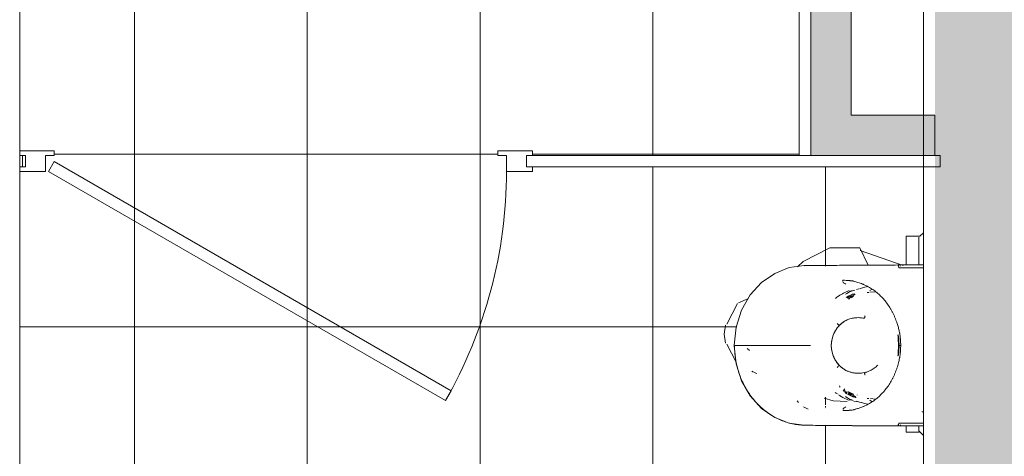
# Model space of a CAD drawing. Header units: metres. Extents: x 82 to 222, y -4 to 154.
# Tile 137 of 214: x 112.984 to 114.693, y 109.97 to 110.728. Entities that reach past the tile are written whole.
import ezdxf

# ---------------------------------------------------------------- set-up
doc = ezdxf.new("R2010")
doc.units = ezdxf.units.M
for name, color, linetype, lineweight in [('A-AREA-PATT', 7, 'Continuous', 5), ('A-DOOR', 7, 'Continuous', 5), ('A-GENM', 7, 'Continuous', 5), ('A-WALL', 7, 'Continuous', 5), ('G-IMPT', 7, 'Continuous', 5), ('I-WALL', 7, 'Continuous', 5), ('P-SANR-FIXT', 7, 'Continuous', 5)]:
    doc.layers.add(name, color=color, linetype=linetype, lineweight=lineweight)
doc.layers.add('A-DOOR-FRAM', color=7, linetype='Continuous', lineweight=5, true_color=0x2a2a2a)
doc.layers.add('A-WALL-PATT', color=7, linetype='Continuous', true_color=0x2a2a2a)

# ---------------------------------------------------------------- blocks, each defined once
blk = doc.blocks.new('Grz_porte 1V recouvrement 30_ - 80x204-3371271-DCE-Plan de reperage des sol- rez de rue-200 - Dépendante 1')
at = {"layer": 'A-DOOR'}
for p, q in [((-0.2941, 0.4158), (-0.3041, 0.3985)), ((0.395, 0.018), (-0.2941, 0.4158)), ((-0.3041, 0.3985), (0.385, 0.0007)), ((0.395, 0.018), (0.385, 0.0007))]:
    blk.add_line(p, q, dxfattribs=at)
blk.add_arc((0.4, 0.018), 0.8, 150.179, 180, dxfattribs=at)
at = {"layer": 'A-DOOR-FRAM', "color": 7}
for p, q in [((-0.445, 0.018), (-0.4, 0.018)), ((-0.445, 0.01), (-0.445, 0.018)), ((-0.4, 0.018), (-0.4, -0.01)), ((0.4, 0.018), (0.445, 0.018)), ((0.4, -0.01), (0.4, 0.018)), ((0.445, 0.01), (0.44, 0.01)), ((-0.445, -0.018), (-0.445, -0.01)), ((-0.4, -0.01), (-0.385, -0.01)), ((-0.385, -0.01), (-0.385, -0.018)), ((0.385, -0.01), (0.4, -0.01)), ((0.385, -0.018), (0.385, -0.01)), ((0.44, -0.01), (0.445, -0.01)), ((-0.385, -0.018), (-0.445, -0.018)), ((0.445, -0.018), (0.385, -0.018))]:
    blk.add_line(p, q, dxfattribs=at)
blk = doc.blocks.new('Grz_urinoir - Grz_urinoir-4031497-DCE-Plan de reperage des sol- rez de rue-200 - Dépendante 1')
at = {"layer": 'P-SANR-FIXT'}
for p, q in [((-0.331, -0.201), (-0.337, -0.195)), ((-0.331, -0.2251), (-0.331, -0.201)), ((-0.3291, -0.2029), (-0.2809, -0.2029)), ((-0.0015, -0.2029), (0.0072, -0.2029)), ((0.0072, -0.2029), (0.0151, -0.195)), ((0.0091, -0.2249), (0.0091, -0.2021)), ((-0.2806, -0.2251), (-0.331, -0.2251)), ((-0.3291, -0.2249), (-0.2807, -0.2249)), ((-0.2802, -0.2299), (-0.3059, -0.3049)), ((0.0091, -0.2249), (-0.002, -0.2249)), ((-0.002, -0.2249), (0.0091, -0.2249)), ((-0.3109, -0.3052), (-0.2806, -0.2911)), ((-0.3109, -0.3052), (-0.3109, -0.3575)), ((-0.0437, -0.3158), (-0.0434, -0.3077)), ((-0.0451, -0.3515), (-0.0441, -0.3272)), ((-0.3109, -0.3575), (-0.2867, -0.4039)), ((-0.0498, -0.3672), (-0.0451, -0.3515)), ((-0.2867, -0.4039), (-0.2776, -0.4137)), ((-0.0305, -0.395), (-0.0349, -0.4033)), ((-0.0423, -0.4116), (-0.0448, -0.4143)), ((-0.095, -0.4898), (-0.0963, -0.4928)), ((-0.0925, -0.4842), (-0.0944, -0.4885)), ((-0.2229, -0.4988), (-0.2154, -0.5157)), ((-0.136, -0.5011), (-0.1324, -0.4969)), ((-0.2138, -0.5176), (-0.1782, -0.5362)), ((-0.1123, -0.5198), (-0.1437, -0.5362)), ((-0.1766, -0.5386), (-0.161, -0.541)), ((-0.1453, -0.5386), (-0.161, -0.541))]:
    blk.add_line(p, q, dxfattribs=at)
blk = doc.blocks.new('Sanitary_Urinals_DELABIE_134718-DELTACERAM-wall-hung-urinal - Sanitary_Urinals_DELABIE_134718-DELTACERAM-wall-hung-urinal-4210091-DCE-Plan de reperage des sol- rez de rue-200 - Dépendante 1')
at = {"layer": 'A-GENM'}
for p, q in [((114.4281, 110.2565), (114.434, 110.2582)), ((114.437, 110.259), (114.4409, 110.2601)), ((114.4161, 110.0818), (114.4135, 110.084)), ((114.4207, 110.0788), (114.4171, 110.081)), ((114.4312, 110.0667), (114.4281, 110.0675)), ((114.4134, 110.0489), (114.4135, 110.0505)), ((114.5529, 110.0468), (114.5503, 110.0468))]:
    blk.add_line(p, q, dxfattribs=at)
at = {"layer": 'A-GENM', "flags": 128}
for points in [[(114.5529, 110.2968), (114.5475, 110.2968), (114.5401, 110.2968), (114.5326, 110.2968), (114.5252, 110.2968), (114.5177, 110.2968), (114.5103, 110.2968)], [(114.5529, 110.3018), (114.5472, 110.3018), (114.5356, 110.3017), (114.5242, 110.3017), (114.5129, 110.3017)], [(114.4184, 110.2686), (114.4174, 110.2692), (114.4163, 110.2697), (114.4153, 110.2703)], [(114.4418, 110.2603), (114.4492, 110.2624), (114.4557, 110.2643)], [(114.4208, 110.2453), (114.4259, 110.2475), (114.4313, 110.249)], [(114.5108, 110.162), (114.5109, 110.162), (114.511, 110.162), (114.5111, 110.162)], [(114.4313, 110.075), (114.4259, 110.0765), (114.4227, 110.0778)], [(114.4447, 110.0629), (114.4421, 110.0636), (114.437, 110.065)], [(114.4557, 110.0598), (114.4492, 110.0616), (114.4453, 110.0627)], [(114.4137, 110.0513), (114.4139, 110.0519), (114.4145, 110.053), (114.4153, 110.0537)], [(114.4153, 110.0537), (114.4163, 110.0543), (114.4174, 110.0548), (114.4184, 110.0554)], [(114.5103, 110.0273), (114.5401, 110.0273), (114.5529, 110.0273)], [(114.5129, 110.0223), (114.5245, 110.0223), (114.5361, 110.0223), (114.5477, 110.0223), (114.5529, 110.0223)]]:
    blk.add_lwpolyline(points, dxfattribs=at)
at = {"layer": 'A-GENM'}
for start, end in [(136.7345, 180), (136.9929, 180), (180, 223.2655), (180, 223.0071)]:
    blk.add_arc((114.4429, 110.162), 0.0499, start, end, dxfattribs=at)
for points in [[(114.3472, 110.3005), (114.3534, 110.3006), (114.3656, 110.3007), (114.384, 110.3009), (114.4024, 110.3011), (114.4208, 110.3012), (114.4392, 110.3013), (114.4576, 110.3014), (114.476, 110.3015), (114.4944, 110.3016), (114.5067, 110.3017), (114.5129, 110.3017)], [(114.5132, 110.2998), (114.5132, 110.2999), (114.5131, 110.2999), (114.5131, 110.3001), (114.5131, 110.3002), (114.5131, 110.3003), (114.5131, 110.3004)], [(114.4281, 110.2565), (114.4244, 110.2549), (114.4209, 110.2531), (114.4174, 110.2509)], [(114.4293, 110.2474), (114.4264, 110.2466), (114.4234, 110.2455), (114.4206, 110.244)], [(114.4224, 110.243), (114.4231, 110.2434), (114.4237, 110.2439), (114.4244, 110.2443)], [(114.4254, 110.2441), (114.4249, 110.2438), (114.4244, 110.2435), (114.4239, 110.2432)], [(114.426, 110.2454), (114.4263, 110.2455), (114.4268, 110.2459), (114.4276, 110.2463), (114.4282, 110.2466), (114.4284, 110.2468)], [(114.4316, 110.2471), (114.431, 110.2469), (114.43, 110.2464), (114.4284, 110.2457), (114.4274, 110.2452), (114.4269, 110.2449)], [(114.4284, 110.2468), (114.4285, 110.2468), (114.4288, 110.2468), (114.4292, 110.2468), (114.4295, 110.2468), (114.4299, 110.2468), (114.4302, 110.2469), (114.4306, 110.2469), (114.4309, 110.247), (114.4312, 110.247), (114.4314, 110.2471), (114.4316, 110.2471)], [(114.4516, 110.2132), (114.4515, 110.2129), (114.4514, 110.2123), (114.4511, 110.2112), (114.4508, 110.2101), (114.4507, 110.2094), (114.4506, 110.2091)], [(114.4032, 110.2001), (114.4034, 110.1999), (114.4038, 110.1995), (114.4045, 110.1989), (114.4052, 110.1982), (114.4057, 110.1976), (114.4061, 110.1971), (114.4064, 110.1967), (114.4066, 110.1963), (114.4066, 110.1962), (114.4066, 110.1962)], [(114.4066, 110.1962), (114.4066, 110.1962), (114.4066, 110.1963), (114.4064, 110.1967), (114.4061, 110.1971), (114.4057, 110.1976), (114.4052, 110.1982), (114.4045, 110.1989), (114.4038, 110.1995), (114.4034, 110.1999), (114.4032, 110.2001)], [(114.4232, 110.2074), (114.4216, 110.2068), (114.4184, 110.2053), (114.414, 110.2027), (114.4099, 110.1996), (114.4075, 110.1973), (114.4064, 110.196)], [(114.225, 110.162), (114.2322, 110.162), (114.2486, 110.162), (114.2794, 110.162), (114.3155, 110.162), (114.3426, 110.162), (114.3568, 110.162)], [(114.393, 110.162), (114.393, 110.159), (114.3935, 110.153), (114.396, 110.1442), (114.4002, 110.1356), (114.4042, 110.1303), (114.4066, 110.1278)], [(114.5136, 110.162), (114.5131, 110.162), (114.5122, 110.162), (114.5113, 110.162), (114.5111, 110.162), (114.5111, 110.162)], [(114.4066, 110.1278), (114.4066, 110.1278), (114.4066, 110.1277), (114.4064, 110.1274), (114.4061, 110.1269), (114.4057, 110.1264), (114.4052, 110.1258), (114.4045, 110.1252), (114.4038, 110.1245), (114.4034, 110.1241), (114.4032, 110.1239)], [(114.4032, 110.1239), (114.4034, 110.1241), (114.4038, 110.1245), (114.4045, 110.1252), (114.4052, 110.1258), (114.4057, 110.1264), (114.4061, 110.1269), (114.4064, 110.1274), (114.4066, 110.1277), (114.4066, 110.1278), (114.4066, 110.1278)], [(114.4186, 110.1187), (114.4171, 110.1195), (114.4142, 110.1212), (114.4102, 110.1242), (114.4077, 110.1266), (114.4066, 110.1278)], [(114.4232, 110.1167), (114.4216, 110.1172), (114.4201, 110.1179), (114.4186, 110.1187)], [(114.4506, 110.1149), (114.4507, 110.1146), (114.4508, 110.1139), (114.4511, 110.1128), (114.4514, 110.1117), (114.4515, 110.1111), (114.4516, 110.1108)], [(114.3998, 110.0805), (114.401, 110.0795), (114.4023, 110.0786), (114.4035, 110.0778)], [(114.4169, 110.0824), (114.4159, 110.0831), (114.415, 110.0839), (114.414, 110.0847)], [(114.4168, 110.0853), (114.4163, 110.0858), (114.4157, 110.0863), (114.4152, 110.0868)], [(114.4174, 110.0731), (114.4209, 110.0709), (114.4244, 110.0691), (114.4281, 110.0675)], [(114.4207, 110.08), (114.4197, 110.0805), (114.4187, 110.0811), (114.4178, 110.0818)], [(114.422, 110.0819), (114.4221, 110.0818), (114.4222, 110.0818), (114.4225, 110.0816), (114.4227, 110.0815), (114.4228, 110.0814), (114.4229, 110.0813)], [(114.4244, 110.0797), (114.4237, 110.0801), (114.4231, 110.0806), (114.4224, 110.0811)], [(114.4293, 110.0767), (114.4271, 110.0772), (114.4248, 110.078), (114.4226, 110.079)], [(114.4239, 110.0808), (114.4244, 110.0805), (114.4253, 110.0799), (114.4269, 110.0791), (114.4284, 110.0783), (114.43, 110.0776), (114.431, 110.0771), (114.4316, 110.0769)], [(114.4284, 110.0772), (114.4282, 110.0774), (114.4276, 110.0777), (114.4268, 110.0782), (114.426, 110.0787), (114.4252, 110.0792), (114.4247, 110.0795), (114.4244, 110.0797)], [(114.4316, 110.0769), (114.4314, 110.0769), (114.4312, 110.077), (114.4309, 110.0771), (114.4306, 110.0771), (114.4302, 110.0772), (114.4299, 110.0772), (114.4295, 110.0772), (114.4292, 110.0772), (114.4288, 110.0772), (114.4285, 110.0772), (114.4284, 110.0772)], [(114.438, 110.0756), (114.438, 110.0759), (114.4381, 110.0762), (114.4381, 110.0765)], [(114.4633, 110.0644), (114.4625, 110.065), (114.4618, 110.0655), (114.4612, 110.066)], [(114.5129, 110.0223), (114.5067, 110.0223), (114.4944, 110.0224), (114.476, 110.0225), (114.4576, 110.0226), (114.4392, 110.0227), (114.4208, 110.0228), (114.4024, 110.0229), (114.384, 110.0231), (114.3656, 110.0233), (114.3534, 110.0234), (114.3472, 110.0235)]]:
    blk.add_open_spline(points, degree=3, dxfattribs=at)
for points, knots in [([(114.5099, 110.3009), (114.5099, 110.3008), (114.5098, 110.3007), (114.5097, 110.3006), (114.5095, 110.3004), (114.5094, 110.3002), (114.5093, 110.3001), (114.5092, 110.3), (114.5092, 110.2998), (114.5093, 110.2997), (114.5095, 110.2994), (114.5097, 110.2992), (114.5099, 110.2991), (114.51, 110.299)], [0.4, 0.4, 0.4, 0.4, 0.425, 0.45, 0.5, 0.525, 0.55, 0.575, 0.6, 0.625, 0.65, 0.7, 0.725, 0.725, 0.725, 0.725]), ([(114.5129, 110.3017), (114.5126, 110.3017), (114.5119, 110.3017), (114.5113, 110.3017), (114.5109, 110.3017), (114.5106, 110.3016), (114.5103, 110.3016), (114.5102, 110.3015), (114.51, 110.3015), (114.5099, 110.3014), (114.5099, 110.3014), (114.5099, 110.3013)], [0, 0, 0, 0, 0.05, 0.1, 0.125, 0.15, 0.175, 0.19375, 0.2125, 0.2375, 0.275, 0.275, 0.275, 0.275]), ([(114.5104, 110.2985), (114.5104, 110.2984), (114.5105, 110.2983), (114.5105, 110.2981), (114.5105, 110.2979), (114.5105, 110.2976), (114.5105, 110.2974), (114.5104, 110.2971), (114.5104, 110.2969), (114.5103, 110.2968)], [0.79375, 0.79375, 0.79375, 0.79375, 0.8125, 0.8375, 0.875, 0.9, 0.925, 0.95, 1, 1, 1, 1]), ([(114.513, 110.3011), (114.513, 110.3012), (114.513, 110.3013), (114.5129, 110.3015), (114.5129, 110.3016), (114.5129, 110.3017)], [0.8888889, 0.8888889, 0.8888889, 0.8888889, 0.9166667, 0.9444444, 1, 1, 1, 1]), ([(114.4125, 110.2734), (114.4125, 110.2734), (114.4125, 110.2735), (114.4125, 110.2737), (114.4126, 110.2739), (114.4127, 110.2742), (114.4129, 110.2746), (114.4132, 110.275), (114.4134, 110.2751)], [0.8, 0.8, 0.8, 0.8, 0.825, 0.85, 0.875, 0.9, 0.95, 1, 1, 1, 1]), ([(114.4134, 110.2751), (114.4153, 110.2751), (114.4181, 110.275), (114.4211, 110.2749), (114.4227, 110.2747), (114.4239, 110.2746), (114.425, 110.2745), (114.4263, 110.2744), (114.4278, 110.2743), (114.4294, 110.2741), (114.4309, 110.2738), (114.4327, 110.2733), (114.4355, 110.2726), (114.4393, 110.2715), (114.4433, 110.2702), (114.4466, 110.2689), (114.4492, 110.2678), (114.4518, 110.2666), (114.4552, 110.265), (114.4592, 110.2629), (114.4643, 110.2598), (114.4703, 110.2554), (114.4771, 110.2495), (114.4835, 110.243), (114.4894, 110.2358), (114.4938, 110.2293), (114.4971, 110.2238), (114.4994, 110.2196), (114.5015, 110.2152), (114.5035, 110.2106), (114.505, 110.2068), (114.5061, 110.2037), (114.5071, 110.2012), (114.508, 110.1981), (114.5093, 110.1935), (114.5105, 110.1889), (114.5112, 110.1855), (114.5116, 110.1838), (114.5121, 110.1815), (114.5124, 110.1789), (114.5126, 110.1766), (114.5128, 110.1747), (114.5129, 110.1733), (114.5131, 110.1708), (114.5134, 110.167), (114.5135, 110.1637), (114.5136, 110.162)], [0, 0, 0, 0, 0.045455, 0.068182, 0.079545, 0.090909, 0.102273, 0.113636, 0.136364, 0.159091, 0.170455, 0.181818, 0.204545, 0.227273, 0.25, 0.272727, 0.284091, 0.295455, 0.318182, 0.340909, 0.363636, 0.409091, 0.454545, 0.5, 0.545455, 0.590909, 0.613636, 0.636364, 0.659091, 0.681818, 0.704545, 0.715909, 0.727273, 0.744318, 0.761364, 0.795455, 0.8125, 0.821023, 0.829545, 0.863636, 0.897727, 0.90625, 0.914773, 0.931818, 0.965909, 1, 1, 1, 1]), ([(114.4153, 110.2703), (114.4152, 110.2703), (114.4149, 110.2704), (114.4147, 110.2705), (114.4145, 110.2706), (114.4144, 110.2706), (114.4143, 110.2707), (114.4142, 110.2708), (114.4142, 110.2709), (114.4141, 110.271), (114.414, 110.2711), (114.414, 110.2712), (114.414, 110.2713), (114.414, 110.2714), (114.4139, 110.2715), (114.4139, 110.2716), (114.4139, 110.2718), (114.4138, 110.2719), (114.4138, 110.2721), (114.4137, 110.2723), (114.4137, 110.2724), (114.4136, 110.2724)], [0, 0, 0, 0, 0.05, 0.1, 0.125, 0.15, 0.175, 0.2, 0.225, 0.25, 0.275, 0.3, 0.325, 0.35, 0.375, 0.4, 0.4375, 0.475, 0.525, 0.5625, 0.59375, 0.59375, 0.59375, 0.59375]), ([(114.4228, 110.2568), (114.42, 110.2556), (114.4144, 110.253), (114.4067, 110.2485), (114.4019, 110.2452), (114.4001, 110.2438)], [0, 0, 0, 0, 0.2, 0.4, 0.5330394, 0.5330394, 0.5330394, 0.5330394]), ([(114.4187, 110.245), (114.4211, 110.2467), (114.4259, 110.2495), (114.4312, 110.2512), (114.4336, 110.2518)], [0.6448502, 0.6448502, 0.6448502, 0.6448502, 0.8, 0.9315255, 0.9315255, 0.9315255, 0.9315255]), ([(114.4281, 110.2565), (114.4275, 110.2563), (114.4263, 110.2561), (114.4245, 110.2563), (114.4234, 110.2566), (114.4228, 110.2568)], [0, 0, 0, 0, 0.4, 0.7, 1, 1, 1, 1]), ([(114.4296, 110.2571), (114.4294, 110.2571), (114.4291, 110.2569), (114.4288, 110.2568), (114.4285, 110.2567), (114.4284, 110.2566), (114.4282, 110.2566), (114.4281, 110.2565), (114.4281, 110.2565)], [0, 0, 0, 0, 0.25, 0.5, 0.625, 0.75, 0.84375, 1, 1, 1, 1]), ([(114.4342, 110.2507), (114.4341, 110.2506), (114.4339, 110.2505), (114.4335, 110.2503), (114.4331, 110.2501), (114.4328, 110.2499), (114.4325, 110.2497), (114.4323, 110.2496), (114.4322, 110.2495), (114.4321, 110.2494), (114.432, 110.2494), (114.4319, 110.2493), (114.4316, 110.2492), (114.4314, 110.2491), (114.4313, 110.249)], [0.6, 0.6, 0.6, 0.6, 0.65, 0.7, 0.75, 0.8, 0.85, 0.875, 0.8875, 0.9, 0.9125, 0.925, 0.95, 1, 1, 1, 1]), ([(114.4239, 110.2432), (114.4237, 110.2432), (114.4235, 110.243), (114.4232, 110.2428), (114.423, 110.2428), (114.423, 110.2427)], [0, 0, 0, 0, 0.05, 0.075, 0.1, 0.1, 0.1, 0.1]), ([(114.4506, 110.2091), (114.447, 110.2099), (114.4406, 110.2106), (114.4313, 110.2098), (114.4259, 110.2084), (114.4232, 110.2074)], [0, 0, 0, 0, 0.4, 0.7, 1, 1, 1, 1]), ([(114.4066, 110.1962), (114.4042, 110.1937), (114.4001, 110.1883), (114.3946, 110.1771), (114.393, 110.168), (114.393, 110.162)], [0, 0, 0, 0, 0.25, 0.5, 1, 1, 1, 1]), ([(114.393, 110.162), (114.393, 110.1652), (114.3936, 110.1715), (114.3971, 110.1834), (114.4022, 110.1916), (114.4066, 110.1962)], [0, 0, 0, 0, 0.25, 0.5, 1, 1, 1, 1]), ([(114.4066, 110.1962), (114.4077, 110.1974), (114.4102, 110.1998), (114.4156, 110.2039), (114.42, 110.2062), (114.4232, 110.2074)], [0, 0, 0, 0, 0.25, 0.5, 1, 1, 1, 1]), ([(114.5094, 110.162), (114.5094, 110.1627), (114.5094, 110.1641), (114.5094, 110.1661), (114.5094, 110.168), (114.5093, 110.1706), (114.5092, 110.1735), (114.509, 110.1768), (114.5088, 110.1795), (114.5088, 110.1802), (114.5088, 110.1802)], [0, 0, 0, 0, 0.071429, 0.142857, 0.214286, 0.285714, 0.428571, 0.571429, 0.785714, 1, 1, 1, 1]), ([(114.5088, 110.1802), (114.5089, 110.1802), (114.509, 110.1799), (114.5093, 110.1785), (114.5097, 110.1764), (114.5101, 110.173), (114.5105, 110.1681), (114.5106, 110.1641), (114.5106, 110.162)], [0, 0, 0, 0, 0.142857, 0.285714, 0.428571, 0.571429, 0.785714, 1, 1, 1, 1]), ([(114.3465, 110.0235), (114.3395, 110.0236), (114.3254, 110.0253), (114.3054, 110.0317), (114.2862, 110.0419), (114.2718, 110.0534), (114.2613, 110.0642), (114.254, 110.073), (114.2475, 110.0825), (114.2417, 110.0926), (114.2366, 110.1034), (114.2331, 110.1127), (114.2308, 110.1203), (114.2293, 110.1261), (114.228, 110.1319), (114.2271, 110.1368), (114.2265, 110.1408), (114.2261, 110.1438), (114.2258, 110.1468), (114.2255, 110.1499), (114.2253, 110.1524), (114.2252, 110.1544), (114.2252, 110.1559), (114.2251, 110.1572), (114.2251, 110.1582), (114.2251, 110.159), (114.225, 110.1597), (114.225, 110.1604), (114.225, 110.1609), (114.225, 110.1612), (114.225, 110.1614), (114.225, 110.1616), (114.225, 110.1618), (114.225, 110.162), (114.225, 110.162)], [0, 0, 0, 0, 0.111111, 0.222222, 0.333333, 0.444444, 0.5, 0.555556, 0.611111, 0.666667, 0.722222, 0.777778, 0.805556, 0.833333, 0.861111, 0.888889, 0.902778, 0.916667, 0.930556, 0.944444, 0.958333, 0.965278, 0.972222, 0.979167, 0.982639, 0.986111, 0.989583, 0.993056, 0.994792, 0.996528, 0.997396, 0.998264, 0.999132, 1, 1, 1, 1]), ([(114.2458, 110.162), (114.2471, 110.162), (114.2498, 110.162), (114.2526, 110.162), (114.2542, 110.162)], [0.214623, 0.214623, 0.214623, 0.214623, 0.25, 0.28999433, 0.28999433, 0.28999433, 0.28999433]), ([(114.4066, 110.1278), (114.4044, 110.1301), (114.4016, 110.1337), (114.3984, 110.1392), (114.3958, 110.1449), (114.3936, 110.1525), (114.393, 110.1588), (114.393, 110.162)], [0, 0, 0, 0, 0.25, 0.375, 0.5, 0.75, 1, 1, 1, 1]), ([(114.5136, 110.162), (114.5135, 110.1598), (114.5133, 110.1565), (114.5131, 110.153), (114.513, 110.1511), (114.5128, 110.1497), (114.5127, 110.1484), (114.5126, 110.1468), (114.5124, 110.1451), (114.5122, 110.1432), (114.5118, 110.1414), (114.5114, 110.1393), (114.5107, 110.1361), (114.5096, 110.1317), (114.5084, 110.127), (114.5072, 110.1232), (114.5061, 110.1203), (114.505, 110.1172), (114.5035, 110.1134), (114.5015, 110.1088), (114.4987, 110.1029), (114.4947, 110.096), (114.4894, 110.0882), (114.4835, 110.0811), (114.4771, 110.0745), (114.4714, 110.0696), (114.4667, 110.066), (114.463, 110.0635), (114.4592, 110.0612), (114.4552, 110.059), (114.4518, 110.0574), (114.4492, 110.0562), (114.4469, 110.0552), (114.4443, 110.0542), (114.4403, 110.0528), (114.4364, 110.0517), (114.4334, 110.0509), (114.4319, 110.0505), (114.43, 110.05), (114.4278, 110.0497), (114.4258, 110.0495), (114.4242, 110.0494), (114.423, 110.0493), (114.4209, 110.0491), (114.4176, 110.049), (114.4148, 110.0489), (114.4134, 110.0489)], [0, 0, 0, 0, 0.045455, 0.068182, 0.079545, 0.090909, 0.102273, 0.113636, 0.136364, 0.159091, 0.170455, 0.181818, 0.204545, 0.227273, 0.25, 0.272727, 0.284091, 0.295455, 0.318182, 0.340909, 0.363636, 0.409091, 0.454545, 0.5, 0.545455, 0.590909, 0.613636, 0.636364, 0.659091, 0.681818, 0.704545, 0.715909, 0.727273, 0.744318, 0.761364, 0.795455, 0.8125, 0.821023, 0.829545, 0.863636, 0.897727, 0.90625, 0.914773, 0.931818, 0.965909, 1, 1, 1, 1]), ([(114.5106, 110.162), (114.5106, 110.1606), (114.5106, 110.1579), (114.5104, 110.154), (114.51, 110.1506), (114.5096, 110.1472), (114.5091, 110.1445), (114.5089, 110.1438), (114.5088, 110.1438)], [0, 0, 0, 0, 0.142857, 0.285714, 0.428571, 0.571429, 0.785714, 1, 1, 1, 1]), ([(114.5088, 110.1438), (114.5088, 110.1438), (114.5088, 110.1441), (114.5088, 110.1455), (114.509, 110.1477), (114.5092, 110.1503), (114.5093, 110.1532), (114.5094, 110.1555), (114.5094, 110.1575), (114.5094, 110.1589), (114.5094, 110.1605), (114.5094, 110.1615), (114.5094, 110.162)], [0, 0, 0, 0, 0.142857, 0.285714, 0.428571, 0.571429, 0.678571, 0.785714, 0.839286, 0.892857, 0.946429, 1, 1, 1, 1]), ([(114.4064, 110.128), (114.4075, 110.1268), (114.4099, 110.1244), (114.4152, 110.1204), (114.4199, 110.1179), (114.4232, 110.1166)], [0, 0, 0, 0, 0.25, 0.5, 1, 1, 1, 1]), ([(114.4506, 110.1149), (114.4523, 110.1153), (114.4557, 110.1162), (114.4615, 110.1186), (114.4677, 110.1223), (114.4718, 110.126), (114.4737, 110.128)], [0, 0, 0, 0, 0.2, 0.4, 0.7, 1, 1, 1, 1]), ([(114.4232, 110.1166), (114.425, 110.116), (114.4286, 110.1149), (114.436, 110.1137), (114.4434, 110.1136), (114.4488, 110.1145), (114.4506, 110.1149)], [0, 0, 0, 0, 0.2, 0.4, 0.8, 1, 1, 1, 1]), ([(114.4087, 110.0893), (114.4082, 110.09), (114.4077, 110.0908), (114.4072, 110.0917), (114.4071, 110.0918)], [0.60374342, 0.60374342, 0.60374342, 0.60374342, 0.64285714, 0.64840626, 0.64840626, 0.64840626, 0.64840626]), ([(114.4057, 110.0763), (114.4072, 110.0753), (114.4129, 110.0718), (114.4186, 110.069), (114.4228, 110.0673)], [0.6, 0.6, 0.6, 0.6, 0.7, 1, 1, 1, 1]), ([(114.4199, 110.0782), (114.4199, 110.0782), (114.4193, 110.0786), (114.4182, 110.0794), (114.4172, 110.0802), (114.4167, 110.0806)], [0.31721664, 0.31721664, 0.31721664, 0.31721664, 0.32142857, 0.35714286, 0.39381003, 0.39381003, 0.39381003, 0.39381003]), ([(114.4364, 110.0717), (114.4357, 110.0718), (114.4343, 110.0721), (114.4322, 110.0726), (114.4302, 110.0732), (114.4281, 110.0739), (114.4257, 110.0749), (114.4234, 110.0761), (114.4221, 110.0768), (114.4215, 110.0772)], [0.0242129, 0.0242129, 0.0242129, 0.0242129, 0.0714286, 0.1071429, 0.1428571, 0.1785714, 0.2142857, 0.25, 0.2857143, 0.2857143, 0.2857143, 0.2857143]), ([(114.4357, 110.0726), (114.4356, 110.0727), (114.4354, 110.0728), (114.4352, 110.0729), (114.435, 110.073), (114.4348, 110.0731), (114.4346, 110.0732), (114.4344, 110.0733), (114.4342, 110.0733), (114.4341, 110.0734), (114.4338, 110.0736), (114.4335, 110.0737), (114.4332, 110.0739), (114.4328, 110.0741), (114.4325, 110.0743), (114.4323, 110.0744), (114.4322, 110.0745), (114.4321, 110.0746), (114.432, 110.0746), (114.4319, 110.0747), (114.4317, 110.0748), (114.4315, 110.0749), (114.4313, 110.075)], [0.4, 0.4, 0.4, 0.4, 0.45, 0.475, 0.5, 0.525, 0.55, 0.575, 0.6, 0.625, 0.65, 0.7, 0.75, 0.8, 0.85, 0.875, 0.8875, 0.9, 0.9125, 0.925, 0.95, 1, 1, 1, 1]), ([(114.4228, 110.0673), (114.4236, 110.0675), (114.4254, 110.068), (114.4272, 110.0678), (114.4281, 110.0675)], [0, 0, 0, 0, 0.4, 1, 1, 1, 1]), ([(114.4281, 110.0675), (114.4281, 110.0675), (114.4282, 110.0675), (114.4284, 110.0674), (114.4285, 110.0673), (114.4287, 110.0672), (114.4291, 110.0671), (114.4294, 110.067), (114.4296, 110.0669)], [0, 0, 0, 0, 0.125, 0.25, 0.375, 0.5, 0.75, 1, 1, 1, 1]), ([(114.51, 110.0251), (114.5099, 110.025), (114.5097, 110.0248), (114.5094, 110.0246), (114.5092, 110.0244), (114.5092, 110.0242), (114.5092, 110.0241), (114.5092, 110.0239), (114.5093, 110.0238), (114.5095, 110.0236), (114.5096, 110.0234), (114.5098, 110.0233), (114.5099, 110.0232), (114.5099, 110.0232)], [0.275, 0.275, 0.275, 0.275, 0.3, 0.35, 0.375, 0.4, 0.425, 0.45, 0.475, 0.5, 0.55, 0.575, 0.6, 0.6, 0.6, 0.6]), ([(114.5099, 110.0228), (114.5099, 110.0227), (114.5099, 110.0227), (114.5099, 110.0226), (114.51, 110.0225), (114.5101, 110.0225), (114.5104, 110.0224), (114.5106, 110.0224), (114.5109, 110.0223), (114.5113, 110.0223), (114.512, 110.0223), (114.5126, 110.0223), (114.5129, 110.0223)], [0.7, 0.7, 0.7, 0.7, 0.725, 0.75, 0.775, 0.796875, 0.825, 0.85, 0.875, 0.9, 0.95, 1, 1, 1, 1]), ([(114.5103, 110.0273), (114.5104, 110.0271), (114.5104, 110.0269), (114.5105, 110.0266), (114.5105, 110.0264), (114.5105, 110.0262), (114.5105, 110.026), (114.5105, 110.0259), (114.5105, 110.0257), (114.5105, 110.0257)], [0, 0, 0, 0, 0.05, 0.075, 0.1, 0.125, 0.15, 0.175, 0.19375, 0.19375, 0.19375, 0.19375]), ([(114.5129, 110.0223), (114.5129, 110.0223), (114.5129, 110.0223), (114.5129, 110.0224), (114.5129, 110.0225), (114.5129, 110.0226), (114.513, 110.0227), (114.513, 110.0228), (114.513, 110.0229), (114.513, 110.0229)], [0, 0, 0, 0, 0.0454545, 0.0681818, 0.0909091, 0.1136364, 0.1363636, 0.1590909, 0.1818182, 0.1818182, 0.1818182, 0.1818182]), ([(114.5131, 110.0237), (114.5131, 110.0237), (114.5131, 110.0238), (114.5131, 110.0238), (114.5131, 110.0239), (114.5131, 110.0239), (114.5131, 110.024), (114.5131, 110.024), (114.5131, 110.0241), (114.5131, 110.0241)], [0.4545455, 0.4545455, 0.4545455, 0.4545455, 0.5, 0.5227273, 0.5454545, 0.5681818, 0.5909091, 0.6136364, 0.6363636, 0.6363636, 0.6363636, 0.6363636])]:
    blk.add_open_spline(points, degree=3, knots=knots, dxfattribs=at)
at = {"layer": 'G-IMPT'}
for p, q in [((114.3466, 110.3007), (114.5123, 110.3017)), ((114.4582, 110.2542), (114.4554, 110.254)), ((114.464, 110.2597), (114.4602, 110.2574)), ((114.47, 110.255), (114.4602, 110.2543)), ((114.393, 110.162), (114.3938, 110.1708)), ((114.3938, 110.1708), (114.3939, 110.1714)), ((114.4554, 110.0701), (114.4582, 110.0699)), ((114.46, 110.0669), (114.4641, 110.0644)), ((114.4609, 110.0697), (114.47, 110.069)), ((114.3466, 110.0234), (114.5123, 110.0223))]:
    blk.add_line(p, q, dxfattribs=at)
at = {"layer": 'G-IMPT', "flags": 128}
for points in [[(114.3459, 110.3006), (114.3199, 110.2971), (114.2949, 110.2872), (114.2719, 110.2712), (114.2523, 110.2497), (114.2373, 110.2234), (114.2278, 110.1938), (114.2245, 110.1625), (114.2245, 110.162)], [(114.3459, 110.0234), (114.3199, 110.0269), (114.2949, 110.0368), (114.2719, 110.0528), (114.2523, 110.0744), (114.2373, 110.1006), (114.2278, 110.1302), (114.2245, 110.1615), (114.2245, 110.162)]]:
    blk.add_lwpolyline(points, dxfattribs=at)

msp = doc.modelspace()

# ---------------------------------------------------------------- hatches: boundary and pattern name
at = {"layer": 'A-AREA-PATT'}
h = msp.add_hatch(dxfattribs=at)
h.set_pattern_fill('FP_13', color=256, style=0, pattern_type=2)
h.set_pattern_definition([(0, (-65.317, 107.194), (0, 0.3), []), (90, (-65.317, 107.194), (-0.3, 2e-17), [])])
h.paths.add_polyline_path([(113.1294, 108.9961), (113.8994, 108.9963), (113.8994, 109.0043), (113.9594, 109.0064), (113.9594, 109.0164), (114.5529, 109.0164), (114.5529, 109.8383), (114.202, 109.8383), (114.202, 109.8583), (114.5529, 109.8583), (114.5529, 110.0223), (114.3484, 110.0242), (114.3472, 110.0253), (114.3472, 110.0272), (114.3442, 110.0284), (114.3435, 110.0284), (114.3188, 110.0321), (114.2889, 110.0435), (114.2889, 110.0449), (114.2856, 110.0451), (114.2844, 110.0442), (114.2845, 110.0467), (114.2853, 110.047), (114.2782, 110.0526), (114.2749, 110.0518), (114.2749, 110.0532), (114.2749, 110.0553), (114.2729, 110.0568), (114.2715, 110.058), (114.2606, 110.0695), (114.2475, 110.0878), (114.2382, 110.1064), (114.2288, 110.1348), (114.2297, 110.1349), (114.226, 110.1604), (114.2276, 110.1888), (114.2379, 110.2233), (114.2546, 110.2514), (114.269, 110.2672), (114.2952, 110.2861), (114.311, 110.2934), (114.325, 110.298), (114.4414, 110.3013), (114.5529, 110.3018), (114.5529, 110.472), (113.8741, 110.472), (113.8741, 110.464), (113.8291, 110.464), (113.8291, 110.492), (113.8141, 110.492), (113.8141, 110.5), (113.8741, 110.5), (113.8741, 110.492), (114.3374, 110.492), (114.3374, 110.8954), (114.299, 110.8967), (114.299, 110.9051), (114.3374, 110.9051), (114.3374, 111.1254), (114.2989, 111.1267), (114.2989, 111.1351), (114.3374, 111.1351), (114.3374, 111.2957), (112.9841, 111.2957), (112.9841, 110.5), (113.0441, 110.5), (113.0441, 110.492), (113.0291, 110.492), (113.0291, 110.464), (112.9841, 110.464), (112.9841, 109.0164), (113.0694, 109.0164), (113.0694, 109.0041), (113.1294, 109.0041), (113.1294, 108.9963)])
h.paths.add_polyline_path([(114.5429, 109.0507), (114.5379, 109.0507), (114.5379, 109.6211), (114.5429, 109.6211), (114.5429, 109.1475)])
h.paths.add_polyline_path([(114.5515, 110.0431), (114.5498, 110.0436), (114.5498, 110.0432)])
h.paths.add_polyline_path([(114.367, 110.0517), (114.3728, 110.0529), (114.3713, 110.0518)])
h.paths.add_polyline_path([(114.3441, 110.0489), (114.3559, 110.0511), (114.3765, 110.0506), (114.3814, 110.0494), (114.3834, 110.052), (114.3795, 110.0537), (114.4045, 110.0558), (114.4071, 110.0573), (114.4069, 110.0581), (114.3419, 110.0545), (114.3325, 110.0507), (114.3415, 110.0493)])
h.paths.add_polyline_path([(114.3313, 110.0508), (114.3359, 110.0569), (114.3316, 110.0551), (114.3248, 110.0518), (114.3307, 110.0509)])
h.paths.add_polyline_path([(114.3988, 110.0526), (114.3983, 110.0537), (114.3983, 110.0527)])
h.paths.add_polyline_path([(114.3171, 110.0535), (114.3196, 110.0581), (114.3116, 110.0599), (114.3114, 110.0573), (114.3167, 110.0537)])
h.paths.add_polyline_path([(114.4499, 110.0568), (114.4549, 110.06), (114.4414, 110.0615), (114.4425, 110.0596), (114.4496, 110.0569)])
h.paths.add_polyline_path([(114.398, 110.0797), (114.3911, 110.0743), (114.3973, 110.0792)])
h.paths.add_polyline_path([(114.3528, 110.0574), (114.4137, 110.061), (114.424, 110.0668), (114.4302, 110.0658), (114.4302, 110.0676), (114.41, 110.0785), (114.4201, 110.0691), (114.4029, 110.075), (114.4035, 110.0779), (114.3973, 110.0819), (114.379, 110.0696), (114.3645, 110.0639), (114.3625, 110.0618), (114.3566, 110.0613), (114.3381, 110.0611), (114.3402, 110.0601), (114.3538, 110.0579)])
h.paths.add_polyline_path([(114.3407, 110.0579), (114.3385, 110.0586), (114.3402, 110.058)])
h.paths.add_polyline_path([(114.3226, 110.0582), (114.3211, 110.0599), (114.2979, 110.0699), (114.2931, 110.0659), (114.2957, 110.0648), (114.3015, 110.064), (114.302, 110.0608), (114.3056, 110.0611), (114.308, 110.0642), (114.3141, 110.0627), (114.3156, 110.0611), (114.3225, 110.0583)])
h.paths.add_polyline_path([(114.3275, 110.0587), (114.3248, 110.0604), (114.3275, 110.0588)])
h.paths.add_polyline_path([(114.4112, 110.0596), (114.4071, 110.0599), (114.411, 110.0596)])
h.paths.add_polyline_path([(114.3316, 110.0611), (114.3316, 110.0634), (114.3309, 110.0617)])
h.paths.add_polyline_path([(114.3315, 110.0601), (114.3299, 110.0618), (114.3299, 110.0607)])
h.paths.add_polyline_path([(114.4384, 110.0612), (114.4409, 110.0639), (114.4313, 110.0643), (114.4351, 110.0625), (114.4374, 110.0616)])
h.paths.add_polyline_path([(114.3361, 110.0629), (114.3359, 110.0653), (114.3359, 110.063)])
h.paths.add_polyline_path([(114.323, 110.0634), (114.3213, 110.0649), (114.3215, 110.0639)])
h.paths.add_polyline_path([(114.4639, 110.0642), (114.4641, 110.067), (114.4597, 110.069), (114.4598, 110.067), (114.4639, 110.0642)])
h.paths.add_polyline_path([(114.3248, 110.0654), (114.3234, 110.0662), (114.3248, 110.0654)])
h.paths.add_polyline_path([(114.3427, 110.0657), (114.3417, 110.0674), (114.3355, 110.0695), (114.3367, 110.0681), (114.3417, 110.066)])
h.paths.add_polyline_path([(114.3254, 110.068), (114.3241, 110.0695), (114.3253, 110.0681)])
h.paths.add_polyline_path([(114.2902, 110.0686), (114.2927, 110.0725), (114.2898, 110.0689)])
h.paths.add_polyline_path([(114.3121, 110.0698), (114.3115, 110.0708), (114.3121, 110.0698)])
h.paths.add_polyline_path([(114.3315, 110.0703), (114.3305, 110.0723), (114.331, 110.0706)])
h.paths.add_polyline_path([(114.2861, 110.0721), (114.2909, 110.0767), (114.2853, 110.0826), (114.2824, 110.0839), (114.2773, 110.0799), (114.2858, 110.0723)])
h.paths.add_polyline_path([(114.3049, 110.0746), (114.3027, 110.0763), (114.3042, 110.0751)])
h.paths.add_polyline_path([(114.2918, 110.077), (114.2908, 110.0791), (114.2916, 110.0771)])
h.paths.add_polyline_path([(114.3199, 110.0775), (114.3188, 110.079), (114.3198, 110.0775)])
h.paths.add_polyline_path([(114.2933, 110.0775), (114.2919, 110.0791), (114.2914, 110.0791)])
h.paths.add_polyline_path([(114.2751, 110.0818), (114.2784, 110.0846), (114.2795, 110.0871), (114.2755, 110.0877), (114.2724, 110.0858), (114.2749, 110.082)])
h.paths.add_polyline_path([(114.2866, 110.0821), (114.2853, 110.0839), (114.2864, 110.0823)])
h.paths.add_polyline_path([(114.2878, 110.0827), (114.287, 110.0845), (114.287, 110.0835)])
h.paths.add_polyline_path([(114.2851, 110.0858), (114.2847, 110.0877), (114.2847, 110.0862)])
h.paths.add_polyline_path([(114.3122, 110.0872), (114.3119, 110.089), (114.3119, 110.0876)])
h.paths.add_polyline_path([(114.2718, 110.0885), (114.2751, 110.0911), (114.2733, 110.0899)])
h.paths.add_polyline_path([(114.2798, 110.0895), (114.2802, 110.0902), (114.2795, 110.0899)])
h.paths.add_polyline_path([(114.2816, 110.0898), (114.2809, 110.0911), (114.2815, 110.0899)])
h.paths.add_polyline_path([(114.2651, 110.0967), (114.2712, 110.1005), (114.2639, 110.0985), (114.2651, 110.0967)])
h.paths.add_polyline_path([(114.274, 110.0969), (114.2743, 110.0985), (114.2731, 110.0981)])
h.paths.add_polyline_path([(114.2587, 110.1071), (114.2638, 110.1103), (114.2578, 110.1098), (114.2587, 110.1072)])
h.paths.add_polyline_path([(114.2573, 110.1111), (114.2641, 110.1142), (114.2603, 110.1264), (114.2527, 110.1239), (114.2558, 110.1163), (114.2562, 110.1142), (114.2572, 110.1113)])
h.paths.add_polyline_path([(114.2653, 110.1139), (114.2655, 110.1142), (114.2652, 110.1142)])
h.paths.add_polyline_path([(114.2857, 110.1171), (114.2858, 110.1187), (114.2856, 110.1172)])
h.paths.add_polyline_path([(114.2511, 110.1284), (114.2589, 110.1306), (114.2555, 110.1363), (114.249, 110.137), (114.2503, 110.1306), (114.2509, 110.129)])
h.paths.add_polyline_path([(114.2603, 110.1293), (114.2604, 110.1306), (114.26, 110.1306)])
h.paths.add_polyline_path([(114.2518, 110.138), (114.2553, 110.1406), (114.2518, 110.1448), (114.2497, 110.1427), (114.2487, 110.1402), (114.2501, 110.1384)])
h.paths.add_polyline_path([(114.2578, 110.1407), (114.2584, 110.1413), (114.2577, 110.1413)])
h.paths.add_polyline_path([(114.2279, 110.1453), (114.2281, 110.1475), (114.2279, 110.1475)])
h.paths.add_polyline_path([(114.2511, 110.1532), (114.2511, 110.1564), (114.2493, 110.1572), (114.2468, 110.1568), (114.2493, 110.1534), (114.2497, 110.1533)])
h.paths.add_polyline_path([(114.2269, 110.1567), (114.2272, 110.1587), (114.2265, 110.1587)])
h.paths.add_polyline_path([(114.254, 110.1603), (114.253, 110.162), (114.2538, 110.1604)])
h.paths.add_polyline_path([(114.4141, 110.2485), (114.4262, 110.2546), (114.4318, 110.2589), (114.4277, 110.2587), (114.4215, 110.2587), (114.4221, 110.2564), (114.4125, 110.2497), (114.4138, 110.2487)])
h.paths.add_polyline_path([(114.4595, 110.2546), (114.4646, 110.2582), (114.4595, 110.2546)])
h.paths.add_polyline_path([(114.437, 110.259), (114.4358, 110.2609), (114.4358, 110.2591)])
h.paths.add_polyline_path([(114.4418, 110.2603), (114.4536, 110.2654), (114.4473, 110.2662), (114.4395, 110.261), (114.4414, 110.2605)])
h.paths.add_polyline_path([(112.9841, 110.472), (112.9891, 110.472), (112.9891, 110.492), (112.9841, 110.492), (112.9841, 110.482)])
at = {"layer": 'A-WALL-PATT', "true_color": 0xc0c0c0}
msp.add_hatch(color=9, dxfattribs=at).paths.add_polyline_path([(114.3576, 110.492), (114.4276, 110.492), (114.4274, 111.3157), (114.3574, 111.3157), (114.3576, 110.5231)])
at = {"layer": 'A-WALL-PATT'}
msp.add_hatch(color=256, dxfattribs=at).paths.add_polyline_path([(114.5729, 108.9964), (114.8047, 108.9965), (114.8047, 109.167), (114.9229, 109.1671), (114.9229, 111.0815), (114.5729, 111.0814), (114.5729, 108.9965)])
at = {"layer": 'A-WALL-PATT', "lineweight": 5, "true_color": 0xc0c0c0}
msp.add_hatch(color=9, dxfattribs=at).paths.add_polyline_path([(114.4276, 110.492), (114.5729, 110.492), (114.5729, 110.562), (114.4276, 110.562), (114.4276, 110.5231)])

# ---------------------------------------------------------------- linework, layer by layer
at = {"layer": 'A-WALL', "lineweight": 9}
msp.add_line((114.3374, 110.492), (114.3574, 110.492), dxfattribs=at)
at = {"layer": 'I-WALL', "lineweight": 20}
for p, q in [((114.3374, 110.492), (114.3374, 111.3157)), ((114.3574, 111.3157), (114.3574, 110.492)), ((114.4274, 111.3157), (114.4276, 110.562)), ((112.9841, 111.2957), (112.9841, 109.0164)), ((114.3576, 110.492), (114.3574, 111.2957)), ((114.5529, 109.0164), (114.5529, 111.0814)), ((114.5729, 110.562), (114.4276, 110.562)), ((114.5729, 110.492), (114.5729, 110.562)), ((112.9941, 110.492), (112.9891, 110.492)), ((112.9891, 110.472), (112.9891, 110.492)), ((112.9941, 110.472), (112.9941, 110.492)), ((114.3374, 110.492), (113.8641, 110.492)), ((113.8641, 110.472), (113.8641, 110.492)), ((114.582, 110.492), (114.3574, 110.492)), ((114.582, 110.472), (114.582, 110.492)), ((112.9891, 110.472), (112.9941, 110.472)), ((114.582, 110.472), (113.8641, 110.472))]:
    msp.add_line(p, q, dxfattribs=at)

# ---------------------------------------------------------------- block references
at = {"layer": 'A-DOOR-FRAM', "color": 7, "rotation": 180}
msp.add_blockref('Grz_porte 1V recouvrement 30_ - 80x204-3371271-DCE-Plan de reperage des sol- rez de rue-200 - Dépendante 1', (113.4291, 110.482), dxfattribs=at)
at = {"layer": 'A-GENM'}
msp.add_blockref('Sanitary_Urinals_DELABIE_134718-DELTACERAM-wall-hung-urinal - Sanitary_Urinals_DELABIE_134718-DELTACERAM-wall-hung-urinal-4210091-DCE-Plan de reperage des sol- rez de rue-200 - Dépendante 1', (0, 0), dxfattribs=at)
at = {"layer": 'P-SANR-FIXT', "rotation": 269.9999999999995}
msp.add_blockref('Grz_urinoir - Grz_urinoir-4031497-DCE-Plan de reperage des sol- rez de rue-200 - Dépendante 1', (114.7479, 110.0208), dxfattribs=at)

doc.saveas('drawing.dxf')
